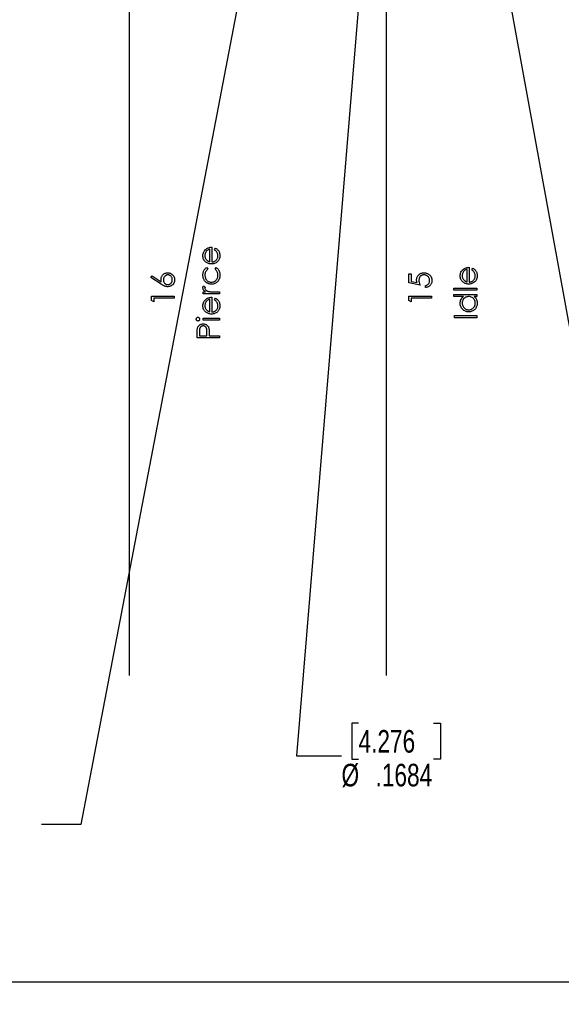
# Model space of a CAD drawing. Header units: inches. Extents: x 0.1 to 87.3, y 0.1 to 33.9.
# Tile 55 of 174: x 22.1 to 25.1, y 14.5 to 20. Entities that reach past the tile are written whole.
import ezdxf

# ---------------------------------------------------------------- set-up
doc = ezdxf.new("R2010")
doc.units = ezdxf.units.IN
doc.header["$MEASUREMENT"] = 0
doc.linetypes.add('CENTERX2', pattern=[0.8, 0.5, -0.1, 0.1, -0.1])
doc.layers.add('DIMENSIONS', color=171, linetype='Continuous')
doc.styles.add('SLDTEXTSTYLE0', font='TXT', dxfattribs={"width": 0.75})
doc.dimstyles.new('SLDDIMSTYLE3', dxfattribs={"dimtxt": 0.125, "dimasz": 0.13, "dimexe": 0, "dimexo": 0.0625, "dimgap": 0.03125, "dimtad": 0, "dimtih": 1, "dimtoh": 1, "dimdec": 4, "dimrnd": 1e-09, "dimzin": 12, "dimdsep": 46, "dimtxsty": 'SLDTEXTSTYLE0', "dimsah": 1, "dimcen": 0, "dimadec": 0, "dimazin": 3, "dimtfac": 1, "dimtdec": 4, "dimtofl": 0, "dimtmove": 0, "dimatfit": 3, "dimfxl": 1, "dimfrac": 2, "dimtolj": 1, "dimtzin": 12, "dimarcsym": 0})
doc.dimstyles.new('SLDDIMSTYLE4', dxfattribs={"dimtxt": 0.125, "dimasz": 0.13, "dimexe": 0, "dimexo": 0.0625, "dimgap": 0.03125, "dimtad": 0, "dimtih": 1, "dimtoh": 1, "dimdec": 4, "dimrnd": 1e-09, "dimzin": 4, "dimdsep": 46, "dimtxsty": 'SLDTEXTSTYLE0', "dimsah": 1, "dimcen": 0, "dimadec": 0, "dimazin": 1, "dimtfac": 1, "dimtdec": 4, "dimtofl": 0, "dimtmove": 0, "dimatfit": 3, "dimfxl": 1, "dimfrac": 2, "dimtolj": 1, "dimtzin": 12, "dimarcsym": 0})
doc.dimstyles.new('SLDDIMSTYLE7', dxfattribs={"dimtxt": 0.125, "dimasz": 0.13, "dimexe": 0, "dimexo": 0.0625, "dimgap": 0.03125, "dimtad": 0, "dimtih": 1, "dimtoh": 1, "dimdec": 1, "dimrnd": 1e-09, "dimzin": 12, "dimdsep": 46, "dimtxsty": 'SLDTEXTSTYLE0', "dimsah": 1, "dimcen": 0.09, "dimadec": 0, "dimazin": 3, "dimtfac": 1, "dimtdec": 1, "dimtofl": 0, "dimtmove": 0, "dimatfit": 3, "dimfxl": 1, "dimfrac": 2, "dimtolj": 1, "dimtzin": 12, "dimarcsym": 0})

# ---------------------------------------------------------------- blocks, each defined once
blk = doc.blocks.new('_D_3')
at = {"layer": 'DIMENSIONS'}
for p, q in [((24.1572, 21.9333), (23.6597, 15.9188)), ((24.0039, 16.0988), (23.9659, 16.0988)), ((23.9659, 16.0988), (23.9659, 15.9004)), ((24.4196, 16.0988), (24.4577, 16.0988)), ((24.4577, 16.0988), (24.4577, 15.9004)), ((23.6597, 15.9188), (23.9097, 15.9188)), ((23.9659, 15.9004), (24.0039, 15.9004)), ((24.4577, 15.9004), (24.4196, 15.9004))]:
    blk.add_line(p, q, dxfattribs=at)
blk.add_solid([(24.1572, 21.9333), (24.1265, 21.8053), (24.1664, 21.802)], dxfattribs=at)
at = {"layer": 'DIMENSIONS', "char_height": 0.125, "attachment_point": 1, "style": 'SLDTEXTSTYLE0'}
for s, insert in [('4.276', (24.0039, 16.0615)), ('%%c', (23.9097, 15.8745)), ('.1684', (24.0982, 15.8745))]:
    blk.add_mtext(s, dxfattribs=dict(at, insert=insert))
blk = doc.blocks.new('_D_4')
at = {"layer": 'DIMENSIONS'}
for p, q in [((24.4517, 22.234), (25.6735, 15.5391)), ((26.6256, 16.0121), (26.5875, 16.0121)), ((26.5875, 16.0121), (26.5875, 15.8136)), ((27.0412, 16.0121), (27.0793, 16.0121)), ((27.0793, 16.0121), (27.0793, 15.8136)), ((26.5875, 15.8136), (26.6256, 15.8136)), ((27.0793, 15.8136), (27.0412, 15.8136)), ((25.6735, 15.5391), (25.8922, 15.5391))]:
    blk.add_line(p, q, dxfattribs=at)
blk.add_solid([(24.4517, 22.234), (24.4554, 22.1025), (24.4947, 22.1097)], dxfattribs=at)
at = {"layer": 'DIMENSIONS', "char_height": 0.125, "attachment_point": 1, "style": 'SLDTEXTSTYLE0'}
for s, insert in [('3.454', (26.6256, 15.9748)), ('%%c', (26.5313, 15.7878)), ('.1360', (26.7198, 15.7878)), ('TBD PER TAPPING UNIT', (25.9547, 15.5893)), ('SPECIFICATIONS', (26.1929, 15.3909))]:
    blk.add_mtext(s, dxfattribs=dict(at, insert=insert))
blk = doc.blocks.new('_D_5')
at = {"layer": 'DIMENSIONS'}
for p, q in [((23.8757, 22.9093), (22.4666, 15.5391)), ((21.0989, 16.0121), (21.0608, 16.0121)), ((21.0608, 16.0121), (21.0608, 15.8136)), ((21.5145, 16.0121), (21.5526, 16.0121)), ((21.5526, 16.0121), (21.5526, 15.8136)), ((21.0608, 15.8136), (21.0989, 15.8136)), ((21.5526, 15.8136), (21.5145, 15.8136)), ((22.4666, 15.5391), (22.2479, 15.5391))]:
    blk.add_line(p, q, dxfattribs=at)
blk.add_solid([(23.8757, 22.9093), (23.8316, 22.7854), (23.8709, 22.7779)], dxfattribs=at)
at = {"layer": 'DIMENSIONS', "char_height": 0.125, "attachment_point": 1, "style": 'SLDTEXTSTYLE0'}
for s, insert in [('2.705', (21.0989, 15.9748)), ('%%c', (21.0046, 15.7878)), ('.1065', (21.1932, 15.7878)), ('TBD PER TAPPING UNIT', (20.4281, 15.5893)), ('SPECIFICATIONS', (20.6663, 15.3909))]:
    blk.add_mtext(s, dxfattribs=dict(at, insert=insert))
blk = doc.blocks.new('_D_10')
at = {"layer": 'DIMENSIONS'}
for p, q in [((2.8197, 20.8042), (2.8197, 14.5427)), ((48.3846, 20.3884), (48.3846, 14.5427)), ((2.8197, 14.6677), (27.4208, 14.6677)), ((48.3846, 14.6677), (27.7909, 14.6677))]:
    blk.add_line(p, q, dxfattribs=at)
for centre, start, end in [((27.6426, 14.655), 153.4349, 206.5651), ((27.569, 14.655), 333.4349, 26.5651)]:
    blk.add_arc(centre, 0.2219, start, end, dxfattribs=at)
for points in [[(2.8197, 14.6677), (2.9497, 14.6477), (2.9497, 14.6877)], [(48.3846, 14.6677), (48.2546, 14.6877), (48.2546, 14.6477)]]:
    blk.add_solid(points, dxfattribs=at)
at = {"layer": 'DIMENSIONS', "insert": (27.4442, 14.7169), "char_height": 0.125, "attachment_point": 1, "style": 'SLDTEXTSTYLE0'}
blk.add_mtext('45.6', dxfattribs=at)

msp = doc.modelspace()

# ---------------------------------------------------------------- linework, layer by layer
at = {"color": 7, "linetype": 'CENTERX2'}
for p, q in [((22.73457, 17.28335), (22.73457, 23.59335)), ((24.15957, 17.28335), (24.15957, 23.59335))]:
    msp.add_line(p, q, dxfattribs=at)
at = {"color": 7, "linetype": 'Continuous'}
for p, q in [((22.73457, 16.36386), (22.73457, 20.59835)), ((24.15957, 16.36386), (24.15957, 20.59835))]:
    msp.add_line(p, q, dxfattribs=at)
at = {"color": 7, "linetype": 'Continuous', "flags": 128}
for points in [[(23.20596, 18.72034), (23.21118, 18.7303), (23.21118, 18.7303), (23.21536, 18.72785), (23.21911, 18.72522), (23.22244, 18.72242), (23.22535, 18.71941), (23.2279, 18.71623), (23.23011, 18.71288), (23.23201, 18.70929), (23.23356, 18.70554), (23.23479, 18.70156), (23.23569, 18.69733), (23.23622, 18.69284), (23.23639, 18.68811), (23.23639, 18.68811), (23.23617, 18.68285), (23.23549, 18.67789), (23.23436, 18.67324), (23.23279, 18.66885), (23.23076, 18.6648), (23.22828, 18.66102), (23.22535, 18.65751), (23.22197, 18.65433), (23.21831, 18.65148), (23.21453, 18.649), (23.21062, 18.64692), (23.20662, 18.64522), (23.20246, 18.64386), (23.19823, 18.64291), (23.19385, 18.64236), (23.18937, 18.64216), (23.18937, 18.64216), (23.18516, 18.64234), (23.18105, 18.64281), (23.17707, 18.64364), (23.17319, 18.64479), (23.16943, 18.64627), (23.1658, 18.64807), (23.16227, 18.65022), (23.15887, 18.65268), (23.15887, 18.65268), (23.15489, 18.65616), (23.15143, 18.65992), (23.1485, 18.66395), (23.1461, 18.66828), (23.14424, 18.67289), (23.14292, 18.67777), (23.14212, 18.68293), (23.14184, 18.68839), (23.14184, 18.68839), (23.14212, 18.69399), (23.14297, 18.69933), (23.14437, 18.70436), (23.14635, 18.70909), (23.14885, 18.71355), (23.15196, 18.71771), (23.15561, 18.72159), (23.15982, 18.72517), (23.15982, 18.72517), (23.1631, 18.72747), (23.16655, 18.72945), (23.17024, 18.73115), (23.17409, 18.73253), (23.17815, 18.73363), (23.1824, 18.73443), (23.18686, 18.73491), (23.19152, 18.73511), (23.19152, 18.73511), (23.19152, 18.65338), (23.19152, 18.65338), (23.19512, 18.65361), (23.19858, 18.65411), (23.20186, 18.65491), (23.20497, 18.65601), (23.2079, 18.65736), (23.21067, 18.65901), (23.21328, 18.66097), (23.21573, 18.6632), (23.21794, 18.66565), (23.21986, 18.66823), (23.22149, 18.67096), (23.22282, 18.67384), (23.22385, 18.67684), (23.22457, 18.68), (23.22502, 18.68328), (23.22517, 18.68671), (23.22517, 18.68671), (23.22505, 18.69006), (23.22465, 18.69334), (23.22397, 18.6966), (23.22302, 18.6998), (23.22187, 18.70288), (23.22054, 18.70571), (23.21904, 18.70829), (23.21736, 18.71065), (23.21533, 18.71293), (23.21275, 18.7153), (23.20962, 18.71778), (23.20594, 18.72034)], [(23.18031, 18.72389), (23.17587, 18.72257), (23.17194, 18.72094), (23.16843, 18.71906), (23.16543, 18.71691), (23.16277, 18.71445), (23.16042, 18.7116), (23.15829, 18.70839), (23.15646, 18.70481), (23.15499, 18.70101), (23.15391, 18.69707), (23.15328, 18.69307), (23.15306, 18.68896), (23.15306, 18.68896), (23.15318, 18.68561), (23.15358, 18.68235), (23.15426, 18.67922), (23.15521, 18.67624), (23.15641, 18.67334), (23.15787, 18.67058), (23.15962, 18.66795), (23.16162, 18.66542), (23.16162, 18.66542), (23.16327, 18.66367), (23.16513, 18.66204), (23.16716, 18.66052), (23.16941, 18.65911), (23.17184, 18.65781), (23.17447, 18.65661), (23.17727, 18.65553), (23.1803, 18.65456), (23.1803, 18.65456), (23.1803, 18.72389)], [(22.85407, 18.56764), (22.86086, 18.57628), (22.86086, 18.57628), (22.91136, 18.54325), (22.91136, 18.54325), (22.91046, 18.54986), (22.91016, 18.5562), (22.91016, 18.5562), (22.91034, 18.56001), (22.91084, 18.56366), (22.91166, 18.56717), (22.91284, 18.57052), (22.91434, 18.57373), (22.91617, 18.57681), (22.91835, 18.57971), (22.92085, 18.58249), (22.92361, 18.58502), (22.92651, 18.58722), (22.92957, 18.58908), (22.9328, 18.59058), (22.93615, 18.59176), (22.93968, 18.59261), (22.94336, 18.59311), (22.9472, 18.59328), (22.9472, 18.59328), (22.95243, 18.59298), (22.95741, 18.59203), (22.96212, 18.59048), (22.96658, 18.58828), (22.97071, 18.58552), (22.97436, 18.58222), (22.97759, 18.57841), (22.98037, 18.57405), (22.9826, 18.56937), (22.98421, 18.56449), (22.98516, 18.55945), (22.98548, 18.55422), (22.98548, 18.55422), (22.98518, 18.54919), (22.98426, 18.54433), (22.9827, 18.53965), (22.98052, 18.53517), (22.9778, 18.53101), (22.97459, 18.52733), (22.97083, 18.5241), (22.9666, 18.52137), (22.96204, 18.51919), (22.95734, 18.51761), (22.95245, 18.51669), (22.94742, 18.51636), (22.94742, 18.51636), (22.94357, 18.51656), (22.93958, 18.51714), (22.93553, 18.51809), (22.93137, 18.51942), (22.92922, 18.52027), (22.92694, 18.52124), (22.92458, 18.5224), (22.92211, 18.52367), (22.9195, 18.52512), (22.91682, 18.5267), (22.91402, 18.52845), (22.91111, 18.53033), (22.91111, 18.53033), (22.85407, 18.56764)], [(23.16327, 18.62293), (23.16908, 18.61354), (23.16908, 18.61354), (23.16533, 18.61036), (23.16207, 18.60688), (23.15932, 18.60315), (23.15706, 18.59914), (23.15531, 18.59484), (23.15406, 18.59025), (23.15331, 18.58542), (23.15306, 18.58029), (23.15306, 18.58029), (23.15323, 18.57618), (23.15371, 18.57223), (23.15453, 18.56847), (23.15566, 18.56489), (23.15714, 18.56148), (23.15894, 18.55825), (23.16105, 18.5552), (23.1635, 18.55232), (23.16618, 18.54971), (23.16901, 18.54746), (23.17196, 18.54553), (23.17507, 18.54398), (23.1783, 18.54275), (23.18168, 18.5419), (23.18521, 18.54138), (23.18886, 18.5412), (23.18886, 18.5412), (23.19365, 18.54153), (23.1983, 18.54248), (23.20279, 18.54408), (23.20714, 18.54631), (23.21118, 18.54911), (23.21476, 18.55239), (23.21784, 18.55612), (23.22044, 18.56036), (23.22252, 18.56496), (23.224, 18.56982), (23.22487, 18.57495), (23.22517, 18.58036), (23.22517, 18.58036), (23.22492, 18.58532), (23.22417, 18.59005), (23.22292, 18.59454), (23.22117, 18.59882), (23.21891, 18.60285), (23.21616, 18.60663), (23.2129, 18.61021), (23.20915, 18.61354), (23.20915, 18.61354), (23.21531, 18.62293), (23.21531, 18.62293), (23.21774, 18.62123), (23.22004, 18.61938), (23.22219, 18.61737), (23.2242, 18.61524), (23.22607, 18.61299), (23.2278, 18.61056), (23.2294, 18.60801), (23.23086, 18.60533), (23.23216, 18.60252), (23.23329, 18.59962), (23.23424, 18.59664), (23.23501, 18.59353), (23.23561, 18.59035), (23.23604, 18.58705), (23.23632, 18.58367), (23.23639, 18.58019), (23.23639, 18.58019), (23.23619, 18.57488), (23.23554, 18.56982), (23.23449, 18.56499), (23.23301, 18.56038), (23.23108, 18.556), (23.22875, 18.55184), (23.226, 18.54794), (23.22282, 18.54426), (23.21934, 18.5409), (23.21568, 18.53802), (23.21183, 18.53557), (23.20782, 18.53356), (23.20359, 18.53199), (23.19921, 18.53088), (23.19462, 18.53021), (23.18987, 18.52998), (23.18987, 18.52998), (23.18664, 18.53008), (23.18346, 18.53041), (23.18033, 18.53091), (23.17727, 18.53166), (23.17427, 18.53259), (23.17131, 18.53374), (23.16843, 18.53509), (23.1656, 18.53664), (23.16287, 18.5384), (23.16032, 18.5403), (23.15789, 18.54235), (23.15564, 18.54458), (23.15353, 18.54693), (23.15158, 18.54946), (23.14978, 18.55217), (23.14812, 18.555), (23.14665, 18.55795), (23.14537, 18.56101), (23.14429, 18.56414), (23.14342, 18.56737), (23.14272, 18.57067), (23.14224, 18.57405), (23.14194, 18.57753), (23.14184, 18.58111), (23.14184, 18.58111), (23.14201, 18.5856), (23.14254, 18.59003), (23.14339, 18.59436), (23.14462, 18.59862), (23.14612, 18.60267), (23.14782, 18.60643), (23.14973, 18.60984), (23.15186, 18.61294), (23.15426, 18.61577), (23.15694, 18.61837), (23.15994, 18.62078), (23.16325, 18.62293)], [(24.2823, 18.58848), (24.2951, 18.58848), (24.2951, 18.58848), (24.2951, 18.54596), (24.2951, 18.54596), (24.32798, 18.53922), (24.32798, 18.53922), (24.32692, 18.5432), (24.32615, 18.54698), (24.3257, 18.55057), (24.32555, 18.55395), (24.32555, 18.55395), (24.32572, 18.55813), (24.32627, 18.56213), (24.32715, 18.56594), (24.32843, 18.56957), (24.33003, 18.573), (24.33201, 18.57623), (24.33434, 18.57929), (24.33701, 18.58217), (24.33999, 18.58477), (24.34317, 18.58702), (24.34653, 18.58895), (24.35011, 18.5905), (24.35389, 18.59173), (24.35787, 18.59258), (24.36205, 18.59311), (24.36644, 18.59328), (24.36644, 18.59328), (24.36949, 18.59318), (24.3725, 18.59293), (24.37543, 18.59248), (24.37831, 18.59186), (24.38109, 18.59106), (24.38384, 18.59008), (24.38652, 18.5889), (24.38912, 18.58757), (24.39163, 18.5861), (24.39398, 18.58447), (24.39621, 18.58274), (24.39826, 18.58089), (24.40017, 18.57889), (24.40192, 18.57676), (24.40352, 18.57453), (24.40497, 18.57215), (24.40628, 18.56967), (24.40738, 18.56709), (24.40833, 18.56444), (24.40911, 18.56168), (24.40971, 18.55883), (24.41013, 18.55587), (24.41041, 18.55282), (24.41048, 18.54969), (24.41048, 18.54969), (24.41033, 18.54596), (24.40986, 18.54238), (24.40911, 18.53895), (24.40803, 18.53567), (24.40663, 18.53254), (24.40495, 18.52956), (24.40295, 18.5267), (24.40064, 18.52402), (24.39809, 18.52154), (24.39538, 18.51934), (24.39248, 18.51739), (24.38937, 18.51568), (24.38612, 18.51426), (24.38266, 18.51311), (24.37903, 18.5122), (24.37523, 18.51155), (24.37523, 18.51155), (24.37523, 18.52277), (24.37523, 18.52277), (24.37878, 18.52367), (24.38196, 18.52482), (24.38482, 18.52625), (24.3873, 18.52793), (24.38952, 18.52991), (24.3915, 18.53219), (24.39328, 18.53477), (24.39481, 18.53764), (24.39606, 18.5407), (24.39696, 18.54385), (24.39749, 18.54706), (24.39766, 18.55034), (24.39766, 18.55034), (24.39751, 18.55355), (24.39709, 18.55663), (24.39638, 18.5596), (24.39541, 18.56246), (24.39413, 18.56519), (24.39255, 18.56782), (24.39073, 18.57032), (24.3886, 18.57273), (24.38627, 18.5749), (24.38379, 18.57681), (24.38116, 18.57841), (24.37841, 18.57974), (24.3755, 18.58076), (24.37247, 18.58149), (24.36929, 18.58192), (24.36596, 18.58207), (24.36596, 18.58207), (24.36296, 18.58194), (24.36013, 18.58156), (24.3574, 18.58091), (24.35484, 18.58001), (24.35241, 18.57886), (24.35016, 18.57746), (24.34801, 18.57578), (24.34603, 18.57385), (24.34423, 18.57172), (24.34267, 18.5694), (24.34137, 18.56692), (24.3403, 18.56426), (24.33944, 18.56143), (24.33884, 18.55843), (24.33849, 18.55527), (24.33837, 18.55192), (24.33837, 18.55192), (24.33847, 18.54901), (24.33877, 18.54593), (24.33927, 18.54273), (24.33997, 18.53935), (24.34087, 18.53584), (24.34197, 18.53216), (24.34327, 18.52835), (24.34478, 18.52437), (24.34478, 18.52437), (24.28228, 18.53719), (24.28228, 18.53719), (24.28228, 18.58848)], [(24.63095, 18.60896), (24.63618, 18.61892), (24.63618, 18.61892), (24.64036, 18.61647), (24.64411, 18.61384), (24.64744, 18.61104), (24.65035, 18.60803), (24.6529, 18.60485), (24.65511, 18.6015), (24.65701, 18.59792), (24.65856, 18.59416), (24.65979, 18.59018), (24.66069, 18.58595), (24.66122, 18.58146), (24.66139, 18.57673), (24.66139, 18.57673), (24.66117, 18.57147), (24.66049, 18.56652), (24.65936, 18.56186), (24.65779, 18.55748), (24.65576, 18.55342), (24.65328, 18.54964), (24.65035, 18.54613), (24.64697, 18.54295), (24.64331, 18.5401), (24.63953, 18.53762), (24.63562, 18.53554), (24.63162, 18.53384), (24.62746, 18.53249), (24.62323, 18.53153), (24.61885, 18.53098), (24.61437, 18.53078), (24.61437, 18.53078), (24.61016, 18.53096), (24.60605, 18.53143), (24.60207, 18.53226), (24.59819, 18.53341), (24.59443, 18.53489), (24.5908, 18.53669), (24.58727, 18.53885), (24.58387, 18.5413), (24.58387, 18.5413), (24.57989, 18.54478), (24.57643, 18.54854), (24.5735, 18.55257), (24.5711, 18.5569), (24.56924, 18.56151), (24.56792, 18.56639), (24.56712, 18.57155), (24.56684, 18.57701), (24.56684, 18.57701), (24.56712, 18.58262), (24.56797, 18.58795), (24.56937, 18.59298), (24.57135, 18.59772), (24.57385, 18.60217), (24.57696, 18.60633), (24.58061, 18.61021), (24.58482, 18.61379), (24.58482, 18.61379), (24.5881, 18.6161), (24.59155, 18.61807), (24.59524, 18.61978), (24.59909, 18.62115), (24.60315, 18.62226), (24.6074, 18.62306), (24.61186, 18.62353), (24.61652, 18.62373), (24.61652, 18.62373), (24.61652, 18.542), (24.61652, 18.542), (24.62012, 18.54223), (24.62358, 18.54273), (24.62686, 18.54353), (24.62997, 18.54463), (24.6329, 18.54598), (24.63567, 18.54764), (24.63828, 18.54959), (24.64073, 18.55182), (24.64294, 18.55427), (24.64486, 18.55685), (24.64649, 18.55958), (24.64782, 18.56246), (24.64885, 18.56546), (24.64957, 18.56862), (24.65002, 18.5719), (24.65017, 18.57533), (24.65017, 18.57533), (24.65005, 18.57869), (24.64965, 18.58197), (24.64897, 18.58522), (24.64802, 18.58843), (24.64687, 18.59151), (24.64554, 18.59434), (24.64404, 18.59691), (24.64236, 18.59927), (24.64033, 18.60155), (24.63775, 18.60393), (24.63462, 18.6064), (24.63094, 18.60896)], [(24.60531, 18.61251), (24.60087, 18.61119), (24.59694, 18.60956), (24.59343, 18.60768), (24.59043, 18.60553), (24.58777, 18.60307), (24.58542, 18.60022), (24.58329, 18.59701), (24.58146, 18.59343), (24.57999, 18.58963), (24.57891, 18.5857), (24.57828, 18.58169), (24.57806, 18.57758), (24.57806, 18.57758), (24.57818, 18.57423), (24.57858, 18.57097), (24.57926, 18.56784), (24.58021, 18.56486), (24.58141, 18.56196), (24.58287, 18.5592), (24.58462, 18.55657), (24.58662, 18.55405), (24.58662, 18.55405), (24.58827, 18.55229), (24.59013, 18.55067), (24.59216, 18.54914), (24.59441, 18.54774), (24.59684, 18.54643), (24.59947, 18.54523), (24.60227, 18.54416), (24.6053, 18.54318), (24.6053, 18.54318), (24.6053, 18.61251)], [(22.92299, 18.55385), (22.92311, 18.55099), (22.92343, 18.54829), (22.92401, 18.54571), (22.92481, 18.54325), (22.92581, 18.54095), (22.92706, 18.5388), (22.92854, 18.53677), (22.93024, 18.53487), (22.9321, 18.53316), (22.93408, 18.53169), (22.93613, 18.53043), (22.93828, 18.52941), (22.94054, 18.52861), (22.94289, 18.52803), (22.94532, 18.5277), (22.94787, 18.52758), (22.94787, 18.52758), (22.9504, 18.5277), (22.95283, 18.52808), (22.95516, 18.52871), (22.95739, 18.52958), (22.95954, 18.53068), (22.96159, 18.53206), (22.96355, 18.53366), (22.9654, 18.53554), (22.9671, 18.53759), (22.96858, 18.53975), (22.96983, 18.542), (22.97086, 18.54436), (22.97164, 18.54681), (22.97221, 18.54939), (22.97254, 18.55204), (22.97266, 18.55482), (22.97266, 18.55482), (22.97254, 18.5576), (22.97221, 18.56026), (22.97164, 18.56283), (22.97086, 18.56529), (22.96983, 18.56764), (22.96858, 18.5699), (22.9671, 18.57202), (22.9654, 18.57408), (22.96355, 18.57596), (22.96159, 18.57758), (22.95954, 18.57894), (22.95739, 18.58006), (22.95516, 18.58094), (22.95283, 18.58156), (22.9504, 18.58194), (22.94787, 18.58207), (22.94787, 18.58207), (22.94532, 18.58194), (22.94289, 18.58154), (22.94054, 18.58091), (22.93828, 18.58001), (22.93613, 18.57884), (22.93408, 18.57741), (22.9321, 18.57573), (22.93024, 18.5738), (22.92854, 18.57167), (22.92706, 18.56945), (22.92581, 18.56712), (22.92481, 18.56469), (22.92401, 18.56213), (22.92343, 18.55948), (22.92311, 18.55673), (22.92298, 18.55385)], [(23.14344, 18.4771), (23.14344, 18.48832), (23.14344, 18.48832), (23.15689, 18.48832), (23.15689, 18.48832), (23.15318, 18.49087), (23.15003, 18.4935), (23.14742, 18.49618), (23.14537, 18.49893), (23.14382, 18.50176), (23.14272, 18.50467), (23.14206, 18.5076), (23.14184, 18.5106), (23.14184, 18.5106), (23.14204, 18.51293), (23.14262, 18.51533), (23.14359, 18.51781), (23.14497, 18.52037), (23.14497, 18.52037), (23.15469, 18.51421), (23.15469, 18.51421), (23.15398, 18.51258), (23.15346, 18.51108), (23.15316, 18.5097), (23.15306, 18.50847), (23.15306, 18.50847), (23.15336, 18.50579), (23.15426, 18.50314), (23.15574, 18.50056), (23.15784, 18.49801), (23.15912, 18.49678), (23.16057, 18.49563), (23.1622, 18.49458), (23.16397, 18.49357), (23.1659, 18.49265), (23.16803, 18.4918), (23.17031, 18.49102), (23.17274, 18.49032), (23.17274, 18.49032), (23.17492, 18.48984), (23.17762, 18.48944), (23.18078, 18.48909), (23.18446, 18.48882), (23.18861, 18.48859), (23.1933, 18.48844), (23.19843, 18.48834), (23.20409, 18.48832), (23.20409, 18.48832), (23.23479, 18.48832), (23.23479, 18.48832), (23.23479, 18.4771), (23.23479, 18.4771), (23.14344, 18.4771)], [(24.53158, 18.49713), (24.53158, 18.50835), (24.53158, 18.50835), (24.65979, 18.50835), (24.65979, 18.50835), (24.65979, 18.49713), (24.65979, 18.49713), (24.53158, 18.49713)], [(22.85728, 18.44036), (22.85728, 18.46348), (22.85728, 18.46348), (22.98228, 18.46348), (22.98228, 18.46348), (22.98228, 18.45226), (22.98228, 18.45226), (22.8701, 18.45226), (22.8701, 18.45226), (22.8701, 18.43303), (22.8701, 18.43303), (22.85728, 18.44036)], [(23.20596, 18.44309), (23.21118, 18.45306), (23.21118, 18.45306), (23.21536, 18.45061), (23.21911, 18.44798), (23.22244, 18.44517), (23.22535, 18.44217), (23.2279, 18.43899), (23.23011, 18.43563), (23.23201, 18.43205), (23.23356, 18.42829), (23.23479, 18.42431), (23.23569, 18.42008), (23.23622, 18.4156), (23.23639, 18.41087), (23.23639, 18.41087), (23.23617, 18.40561), (23.23549, 18.40065), (23.23436, 18.39599), (23.23279, 18.39161), (23.23076, 18.38755), (23.22828, 18.38377), (23.22535, 18.38027), (23.22197, 18.37709), (23.21831, 18.37423), (23.21453, 18.37175), (23.21062, 18.36968), (23.20662, 18.36797), (23.20246, 18.36662), (23.19823, 18.36567), (23.19385, 18.36512), (23.18937, 18.36492), (23.18937, 18.36492), (23.18516, 18.36509), (23.18105, 18.36557), (23.17707, 18.3664), (23.17319, 18.36755), (23.16943, 18.36902), (23.1658, 18.37083), (23.16227, 18.37298), (23.15887, 18.37544), (23.15887, 18.37544), (23.15489, 18.37892), (23.15143, 18.38267), (23.1485, 18.3867), (23.1461, 18.39104), (23.14424, 18.39564), (23.14292, 18.40053), (23.14212, 18.40568), (23.14184, 18.41114), (23.14184, 18.41114), (23.14212, 18.41675), (23.14297, 18.42208), (23.14437, 18.42712), (23.14635, 18.43185), (23.14885, 18.43631), (23.15196, 18.44046), (23.15561, 18.44435), (23.15982, 18.44793), (23.15982, 18.44793), (23.1631, 18.45023), (23.16655, 18.45221), (23.17024, 18.45391), (23.17409, 18.45529), (23.17815, 18.45639), (23.1824, 18.45719), (23.18686, 18.45767), (23.19152, 18.45787), (23.19152, 18.45787), (23.19152, 18.37614), (23.19152, 18.37614), (23.19512, 18.37636), (23.19858, 18.37686), (23.20186, 18.37766), (23.20497, 18.37877), (23.2079, 18.38012), (23.21067, 18.38177), (23.21328, 18.38372), (23.21573, 18.38595), (23.21794, 18.38841), (23.21986, 18.39099), (23.22149, 18.39371), (23.22282, 18.39659), (23.22385, 18.3996), (23.22457, 18.40275), (23.22502, 18.40603), (23.22517, 18.40946), (23.22517, 18.40946), (23.22505, 18.41282), (23.22465, 18.4161), (23.22397, 18.41936), (23.22302, 18.42256), (23.22187, 18.42564), (23.22054, 18.42847), (23.21904, 18.43105), (23.21736, 18.4334), (23.21533, 18.43568), (23.21275, 18.43806), (23.20962, 18.44054), (23.20594, 18.44309)], [(23.18031, 18.44665), (23.17587, 18.44532), (23.17194, 18.44369), (23.16843, 18.44182), (23.16543, 18.43966), (23.16277, 18.43721), (23.16042, 18.43435), (23.15829, 18.43115), (23.15646, 18.42757), (23.15499, 18.42376), (23.15391, 18.41983), (23.15328, 18.41582), (23.15306, 18.41172), (23.15306, 18.41172), (23.15318, 18.40836), (23.15358, 18.40511), (23.15426, 18.40198), (23.15521, 18.399), (23.15641, 18.39609), (23.15787, 18.39334), (23.15962, 18.39071), (23.16162, 18.38818), (23.16162, 18.38818), (23.16327, 18.38643), (23.16513, 18.3848), (23.16716, 18.38327), (23.16941, 18.38187), (23.17184, 18.38057), (23.17447, 18.37937), (23.17727, 18.37829), (23.1803, 18.37731), (23.1803, 18.37731), (23.1803, 18.44665)], [(24.2823, 18.44036), (24.28228, 18.46348), (24.28228, 18.46348), (24.40728, 18.46348), (24.40728, 18.46348), (24.40728, 18.45226), (24.40728, 18.45226), (24.2951, 18.45226), (24.2951, 18.45226), (24.2951, 18.43303), (24.2951, 18.43303), (24.28228, 18.44036)], [(24.53158, 18.47309), (24.65979, 18.47309), (24.65979, 18.47309), (24.65979, 18.46187), (24.65979, 18.46187), (24.64399, 18.46187), (24.64399, 18.46187), (24.64819, 18.45799), (24.65183, 18.45391), (24.65481, 18.44955), (24.65721, 18.445), (24.65904, 18.44021), (24.66034, 18.43523), (24.66114, 18.43), (24.66139, 18.42456), (24.66139, 18.42456), (24.66117, 18.41973), (24.66051, 18.41507), (24.65944, 18.41059), (24.65794, 18.40628), (24.65598, 18.40218), (24.6536, 18.39822), (24.6508, 18.39447), (24.64754, 18.39088), (24.64399, 18.3876), (24.64026, 18.38478), (24.63633, 18.3824), (24.63219, 18.38042), (24.62789, 18.37889), (24.62341, 18.37781), (24.61872, 18.37716), (24.61386, 18.37694), (24.61386, 18.37694), (24.60911, 18.37716), (24.6045, 18.37781), (24.60009, 18.37892), (24.59584, 18.38047), (24.59178, 18.38245), (24.5879, 18.38485), (24.58417, 18.3877), (24.58064, 18.39101), (24.57741, 18.39462), (24.5746, 18.39842), (24.57222, 18.40238), (24.5703, 18.40653), (24.56877, 18.41087), (24.56769, 18.41537), (24.56706, 18.42006), (24.56684, 18.42491), (24.56684, 18.42491), (24.56714, 18.4305), (24.56804, 18.43581), (24.56954, 18.44084), (24.57165, 18.4456), (24.57438, 18.45008), (24.57768, 18.45431), (24.58161, 18.45822), (24.58612, 18.46187), (24.58612, 18.46187), (24.53158, 18.46187), (24.53158, 18.46187), (24.53158, 18.47309)], [(24.57807, 18.42506), (24.57836, 18.42016), (24.57923, 18.41545), (24.58071, 18.41094), (24.58277, 18.40661), (24.58537, 18.4026), (24.58842, 18.39902), (24.59198, 18.39587), (24.59599, 18.39314), (24.60029, 18.39096), (24.60475, 18.38941), (24.60931, 18.38846), (24.61399, 18.38816), (24.61399, 18.38816), (24.61865, 18.38848), (24.6232, 18.38941), (24.62764, 18.39099), (24.63199, 18.39319), (24.63605, 18.39594), (24.63966, 18.3991), (24.64276, 18.4027), (24.64539, 18.40674), (24.64749, 18.41107), (24.64897, 18.41555), (24.64987, 18.42018), (24.65017, 18.42496), (24.65017, 18.42496), (24.64987, 18.42982), (24.649, 18.43455), (24.64749, 18.43914), (24.64542, 18.44359), (24.64284, 18.44773), (24.63983, 18.45138), (24.63643, 18.45449), (24.63257, 18.45712), (24.62839, 18.45919), (24.62396, 18.4607), (24.61927, 18.46157), (24.61432, 18.46187), (24.61432, 18.46187), (24.61053, 18.4617), (24.6069, 18.4612), (24.60342, 18.46037), (24.60012, 18.45922), (24.59696, 18.45772), (24.59396, 18.45589), (24.59113, 18.45374), (24.58845, 18.45123), (24.58602, 18.4485), (24.58389, 18.44562), (24.58211, 18.44257), (24.58066, 18.43939), (24.57951, 18.43603), (24.57871, 18.43253), (24.57821, 18.42887), (24.57806, 18.42506)], [(23.105, 18.33682), (23.10516, 18.3389), (23.10568, 18.34083), (23.10658, 18.34261), (23.10781, 18.34421), (23.10929, 18.34556), (23.11094, 18.34651), (23.11272, 18.34709), (23.11465, 18.34729), (23.11465, 18.34729), (23.11652, 18.34709), (23.11828, 18.34651), (23.1199, 18.34556), (23.12138, 18.34421), (23.12261, 18.34261), (23.12351, 18.34083), (23.12404, 18.3389), (23.12421, 18.33682), (23.12421, 18.33682), (23.12404, 18.33477), (23.12351, 18.33289), (23.12261, 18.33111), (23.12138, 18.32951), (23.1199, 18.32818), (23.11828, 18.32723), (23.11652, 18.32666), (23.11465, 18.32646), (23.11465, 18.32646), (23.11272, 18.32666), (23.11094, 18.32723), (23.10929, 18.32818), (23.10781, 18.32951), (23.10658, 18.33111), (23.10568, 18.33289), (23.10516, 18.33477), (23.10498, 18.33682)], [(23.14344, 18.33126), (23.14344, 18.34248), (23.14344, 18.34248), (23.23479, 18.34248), (23.23479, 18.34248), (23.23479, 18.33126), (23.23479, 18.33126), (23.14344, 18.33126)], [(24.53479, 18.34489), (24.53479, 18.3561), (24.53479, 18.3561), (24.65979, 18.3561), (24.65979, 18.3561), (24.65979, 18.34489), (24.65979, 18.34489), (24.53479, 18.34489)], [(23.1098, 18.23351), (23.10979, 18.25802), (23.10979, 18.25802), (23.10981, 18.26308), (23.10991, 18.26771), (23.11006, 18.27192), (23.11026, 18.2757), (23.11051, 18.27903), (23.11084, 18.28196), (23.11122, 18.28444), (23.11167, 18.28649), (23.11167, 18.28649), (23.11242, 18.28907), (23.11334, 18.29153), (23.11445, 18.29385), (23.11572, 18.29608), (23.11718, 18.29816), (23.11878, 18.30014), (23.12058, 18.30199), (23.12256, 18.30372), (23.12469, 18.3053), (23.12697, 18.30665), (23.12934, 18.3078), (23.13187, 18.30875), (23.13455, 18.30948), (23.13733, 18.31001), (23.14026, 18.31033), (23.14332, 18.31043), (23.14332, 18.31043), (23.1464, 18.31033), (23.14933, 18.31001), (23.15213, 18.3095), (23.15479, 18.30878), (23.15731, 18.30783), (23.15969, 18.3067), (23.16195, 18.30535), (23.16405, 18.3038), (23.166, 18.30207), (23.16781, 18.30016), (23.16943, 18.29811), (23.17089, 18.29591), (23.17216, 18.29353), (23.17329, 18.291), (23.17424, 18.28832), (23.17504, 18.28549), (23.17504, 18.28549), (23.17552, 18.28314), (23.17594, 18.28031), (23.17629, 18.27703), (23.1766, 18.27327), (23.1768, 18.26906), (23.17697, 18.26441), (23.17707, 18.25927), (23.1771, 18.25367), (23.1771, 18.25367), (23.1771, 18.24473), (23.1771, 18.24473), (23.23479, 18.24473), (23.23479, 18.24473), (23.23479, 18.23351), (23.23479, 18.23351), (23.10979, 18.23351)], [(23.12262, 18.24473), (23.16428, 18.24473), (23.16428, 18.24473), (23.16455, 18.26661), (23.16455, 18.26661), (23.16453, 18.26982), (23.1644, 18.2728), (23.16423, 18.27555), (23.16397, 18.2781), (23.16365, 18.28041), (23.16325, 18.28251), (23.1628, 18.28436), (23.16225, 18.28602), (23.16092, 18.28892), (23.15927, 18.29153), (23.15721, 18.29375), (23.15484, 18.29568), (23.15221, 18.29724), (23.1494, 18.29834), (23.14647, 18.29899), (23.14337, 18.29921), (23.14337, 18.29921), (23.14036, 18.29899), (23.13746, 18.29834), (23.1347, 18.29724), (23.13207, 18.29568), (23.1297, 18.29378), (23.12769, 18.29163), (23.12604, 18.28915), (23.12476, 18.28642), (23.12426, 18.28487), (23.12381, 18.28309), (23.12346, 18.28106), (23.12316, 18.27883), (23.12291, 18.27635), (23.12273, 18.27367), (23.12263, 18.27074), (23.12261, 18.26759), (23.12261, 18.26759), (23.12261, 18.24473)]]:
    msp.add_lwpolyline(points, dxfattribs=at)

# ---------------------------------------------------------------- dimensions: what is measured, and where the dimension line sits
at = {"layer": 'DIMENSIONS'}
for p1, p2, dimstyle, picture, middle in [((23.89567, 23.01395), (23.87567, 22.90934), 'SLDDIMSTYLE3', '_D_5', (21.30671, 15.63361)), ((24.42728, 22.3678), (24.4517, 22.23401), 'SLDDIMSTYLE4', '_D_4', (26.83338, 15.63361))]:
    dim = msp.add_diameter_dim_2p(p1=p1, p2=p2, text='<>\\PTBD PER TAPPING UNIT\\PSPECIFICATIONS', dimstyle=dimstyle, dxfattribs=at)
    dim.commit()
    dim.dimension.update_dxf_attribs({"geometry": picture, "text_midpoint": middle, "dimtype": 163})
dim = msp.add_diameter_dim_2p(p1=(24.17107, 22.10103), p2=(24.1572, 21.93325), dimstyle='SLDDIMSTYLE3', dxfattribs=at)
dim.commit()
dim.dimension.update_dxf_attribs({"geometry": '_D_3', "text_midpoint": (24.21175, 15.91877), "dimtype": 163})
dim = msp.add_linear_dim(base=(2.81968, 14.66772), p1=(48.38457, 20.43835), p2=(2.81968, 20.85419), angle=0, text='(<>)', dimstyle='SLDDIMSTYLE7', dxfattribs=at)
dim.commit()
dim.dimension.update_dxf_attribs({"geometry": '_D_10', "text_midpoint": (27.60583, 14.66772), "dimtype": 160})

doc.saveas('drawing.dxf')
